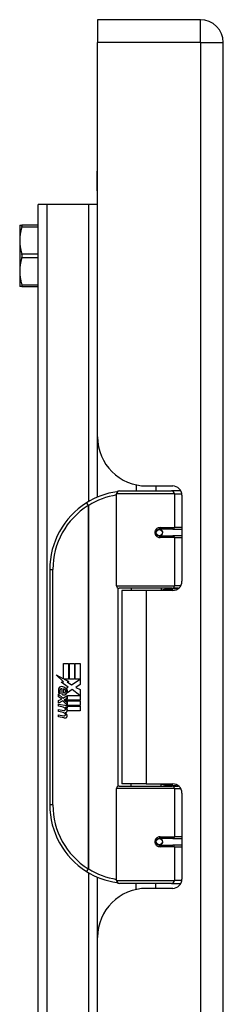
# Model space of a CAD drawing. Header units: inches. Extents: x 2.8 to 76.4, y 4.6 to 40.7.
# Tile 58 of 69: x 21.8 to 23.1, y 24.5 to 30.8. Entities that reach past the tile are written whole.
import ezdxf

# ---------------------------------------------------------------- set-up
doc = ezdxf.new("R2010")
doc.units = ezdxf.units.IN
doc.header["$MEASUREMENT"] = 0
doc.layers.add('Visible Edges(ANSI)', color=7, linetype='Continuous', lineweight=25)
doc.layers.add('Visible Tangent Edges(ANSI)', color=7, linetype='Continuous', lineweight=25)

msp = doc.modelspace()

# ---------------------------------------------------------------- linework, layer by layer
at = {"layer": 'Visible Edges(ANSI)'}
for p, q in [((22.2814, 30.7699), (22.2814, 30.6239)), ((22.9354, 30.7699), (22.2814, 30.7699)), ((22.2814, 28.1129), (22.2814, 30.6239)), ((23.0814, 15.1129), (23.0814, 30.6239)), ((22.2784, 29.6809), (22.2784, 29.8059)), ((22.2814, 29.8059), (22.2784, 29.8059)), ((22.2784, 29.6809), (22.2784, 27.7288)), ((21.9573, 29.5928), (21.9034, 29.5928)), ((21.9034, 16.144), (21.9034, 29.5928)), ((22.2246, 29.5928), (21.9573, 29.5928)), ((22.2784, 29.5928), (22.2246, 29.5928)), ((21.7853, 29.4619), (21.7997, 29.4619)), ((21.7853, 29.4619), (21.7853, 29.364)), ((21.9034, 29.4619), (21.7997, 29.4619)), ((21.7853, 29.364), (21.7853, 29.1681)), ((21.7853, 29.1681), (21.7853, 29.0702)), ((21.7997, 29.0702), (21.7853, 29.0702)), ((21.7997, 29.0702), (21.9034, 29.0702)), ((22.5264, 27.8082), (22.5264, 27.7699)), ((22.5934, 27.8009), (22.7594, 27.8009)), ((22.6524, 27.8009), (22.6524, 27.7699)), ((22.4019, 27.1656), (22.4019, 27.7502)), ((22.4216, 27.7699), (22.7515, 27.7699)), ((22.8099, 27.7699), (22.7515, 27.7699)), ((22.8099, 27.7699), (22.8113, 27.7699)), ((22.8184, 27.7418), (22.8184, 27.1944)), ((22.6688, 27.5251), (22.6692, 27.5232)), ((22.6741, 27.5238), (22.6691, 27.5238)), ((22.761, 27.5258), (22.6741, 27.5258)), ((22.6765, 27.5237), (22.6765, 27.5257)), ((22.761, 27.5258), (22.8184, 27.5258)), ((22.6741, 27.4825), (22.761, 27.4825)), ((22.6771, 27.4847), (22.6776, 27.4825)), ((22.8184, 27.4825), (22.761, 27.4825)), ((21.9769, 27.2699), (21.9769, 25.7699)), ((22.7553, 27.1498), (22.4177, 27.1498)), ((22.494, 27.1498), (22.494, 27.1354)), ((22.6849, 27.1498), (22.6849, 27.1354)), ((22.7553, 27.1498), (22.798, 27.1498)), ((22.5894, 27.1354), (22.4364, 27.1354)), ((22.4364, 27.1354), (22.4364, 25.9044)), ((22.7594, 27.1354), (22.5894, 27.1354)), ((22.0648, 26.6699), (22.0969, 26.6699)), ((22.0648, 26.5729), (22.0648, 26.6699)), ((22.0969, 26.6699), (22.0969, 26.5712)), ((22.1014, 26.6699), (22.1335, 26.6699)), ((22.1014, 26.5712), (22.1014, 26.6699)), ((22.1335, 26.6699), (22.1335, 26.5712)), ((22.1377, 26.5712), (22.1377, 26.6699)), ((22.1377, 26.6699), (22.1698, 26.6699)), ((22.1698, 26.6699), (22.1698, 26.5361)), ((22.0171, 26.5977), (22.0648, 26.5729)), ((22.0633, 26.5539), (22.0171, 26.5977)), ((22.0492, 26.5519), (22.0633, 26.5539)), ((22.0932, 26.5205), (22.0492, 26.5519)), ((22.0682, 26.5712), (22.0975, 26.5559)), ((22.0969, 26.5712), (22.0682, 26.5712)), ((22.0816, 26.5135), (22.0932, 26.5205)), ((22.0975, 26.5559), (22.0875, 26.5539)), ((22.0875, 26.5539), (22.1155, 26.5343)), ((22.1335, 26.5712), (22.1014, 26.5712)), ((22.1155, 26.5343), (22.1692, 26.5712)), ((22.1692, 26.5712), (22.1377, 26.5712)), ((22.1698, 26.5361), (22.1437, 26.5185)), ((22.0315, 26.4746), (22.0594, 26.45)), ((22.0315, 26.4584), (22.0315, 26.4746)), ((22.051, 26.4449), (22.0315, 26.4584)), ((22.0432, 26.48), (22.0342, 26.48)), ((22.0552, 26.4734), (22.0552, 26.51)), ((22.0594, 26.45), (22.0861, 26.4638)), ((22.0642, 26.5085), (22.0642, 26.4845)), ((22.0861, 26.4638), (22.0861, 26.4476)), ((22.089, 26.4677), (22.1686, 26.4677)), ((22.089, 26.4452), (22.089, 26.4677)), ((22.1196, 26.5043), (22.0897, 26.4836)), ((22.1686, 26.4677), (22.1196, 26.5043)), ((22.1437, 26.5185), (22.1698, 26.5046)), ((22.1698, 26.5046), (22.1698, 26.4377)), ((22.0315, 26.435), (22.051, 26.4425)), ((22.0315, 26.4188), (22.0315, 26.435)), ((22.0596, 26.4323), (22.0315, 26.4188)), ((22.0315, 26.4119), (22.0861, 26.4023)), ((22.0315, 26.3987), (22.0315, 26.4119)), ((22.054, 26.3947), (22.0315, 26.3987)), ((22.051, 26.4425), (22.051, 26.4449)), ((22.0861, 26.408), (22.0596, 26.4323)), ((22.0861, 26.4476), (22.0678, 26.4398)), ((22.0678, 26.4398), (22.0678, 26.4377)), ((22.0678, 26.4377), (22.0861, 26.4243)), ((22.0713, 26.4377), (22.089, 26.4452)), ((22.1698, 26.4377), (22.0713, 26.4377)), ((22.0786, 26.4335), (22.1698, 26.4335)), ((22.089, 26.426), (22.0786, 26.4335)), ((22.0861, 26.4243), (22.0861, 26.408)), ((22.0861, 26.4023), (22.0861, 26.3909)), ((22.089, 26.4038), (22.089, 26.426)), ((22.1698, 26.4038), (22.089, 26.4038)), ((22.089, 26.3996), (22.1698, 26.3996)), ((22.089, 26.3873), (22.089, 26.3996)), ((22.1698, 26.4335), (22.1698, 26.4038)), ((22.1698, 26.3996), (22.1698, 26.3699)), ((22.0315, 26.378), (22.066, 26.3719)), ((22.0315, 26.3648), (22.0315, 26.378)), ((22.054, 26.3608), (22.0315, 26.3648)), ((22.0315, 26.3444), (22.066, 26.3383)), ((22.0315, 26.3312), (22.0315, 26.3444)), ((22.0765, 26.3917), (22.0765, 26.3888)), ((22.0861, 26.3909), (22.0765, 26.3917)), ((22.0828, 26.3878), (22.089, 26.3873)), ((22.1698, 26.3699), (22.0903, 26.3699)), ((22.0658, 26.3245), (22.0315, 26.3312)), ((22.5894, 25.9044), (22.4364, 25.9044)), ((22.494, 25.89), (22.494, 25.9044)), ((22.5894, 25.9044), (22.7594, 25.9044)), ((22.6849, 25.89), (22.6849, 25.9044)), ((22.4019, 25.2896), (22.4019, 25.8742)), ((22.4177, 25.89), (22.7553, 25.89)), ((22.798, 25.89), (22.7553, 25.89)), ((22.8184, 25.8453), (22.8184, 25.2979)), ((22.6688, 25.5146), (22.6692, 25.5166)), ((22.761, 25.5573), (22.6741, 25.5573)), ((22.6771, 25.5551), (22.6776, 25.5573)), ((22.761, 25.5573), (22.8184, 25.5573)), ((22.6691, 25.516), (22.6741, 25.516)), ((22.6741, 25.514), (22.761, 25.514)), ((22.6765, 25.5161), (22.6765, 25.5141)), ((22.8184, 25.514), (22.761, 25.514)), ((22.2784, 25.311), (22.2784, 20.4258)), ((22.7515, 25.2699), (22.4216, 25.2699)), ((22.5264, 25.2316), (22.5264, 25.2699)), ((22.6524, 25.2389), (22.6524, 25.2699)), ((22.7515, 25.2699), (22.8099, 25.2699)), ((22.8113, 25.2699), (22.8099, 25.2699)), ((22.7594, 25.2389), (22.5934, 25.2389)), ((22.2814, 20.8099), (22.2814, 24.9269))]:
    msp.add_line(p, q, dxfattribs=at)
at = {"layer": 'Visible Edges(ANSI)', "flags": 128}
for points in [[(21.7997, 29.452), (21.7985, 29.4481), (21.7973, 29.4442), (21.7962, 29.4403), (21.7952, 29.4364), (21.7942, 29.4326), (21.7933, 29.4289), (21.7924, 29.4251), (21.7916, 29.4214), (21.7909, 29.4177), (21.7902, 29.4141), (21.7895, 29.4104), (21.7889, 29.4068), (21.7883, 29.4032), (21.7878, 29.3996), (21.7873, 29.396), (21.7869, 29.3924), (21.7865, 29.3889), (21.7862, 29.3853), (21.7859, 29.3818), (21.7857, 29.3782), (21.7855, 29.3747), (21.7854, 29.3711), (21.7853, 29.3675), (21.7853, 29.364)], [(21.7997, 29.452), (21.7999, 29.4528), (21.8001, 29.4535), (21.8003, 29.4542), (21.8004, 29.4549), (21.8006, 29.4555), (21.8007, 29.4561), (21.8008, 29.4567), (21.8009, 29.4573), (21.801, 29.4578), (21.801, 29.4583), (21.801, 29.4588), (21.8011, 29.4593), (21.801, 29.4597), (21.801, 29.46), (21.801, 29.4604), (21.8009, 29.4607), (21.8008, 29.461), (21.8007, 29.4612), (21.8006, 29.4614), (21.8004, 29.4616), (21.8003, 29.4617), (21.8001, 29.4618), (21.7999, 29.4619), (21.7997, 29.4619)], [(21.7853, 29.364), (21.7853, 29.3604), (21.7854, 29.3568), (21.7855, 29.3533), (21.7857, 29.3497), (21.7859, 29.3462), (21.7862, 29.3426), (21.7865, 29.339), (21.7869, 29.3355), (21.7873, 29.3319), (21.7878, 29.3283), (21.7883, 29.3247), (21.7889, 29.3211), (21.7895, 29.3175), (21.7902, 29.3139), (21.7909, 29.3102), (21.7916, 29.3065), (21.7924, 29.3028), (21.7933, 29.2991), (21.7942, 29.2953), (21.7952, 29.2915), (21.7962, 29.2876), (21.7973, 29.2838), (21.7985, 29.2798), (21.7997, 29.2759)], [(21.7997, 29.2562), (21.7985, 29.2522), (21.7973, 29.2483), (21.7962, 29.2444), (21.7952, 29.2406), (21.7942, 29.2368), (21.7933, 29.233), (21.7924, 29.2293), (21.7916, 29.2255), (21.7909, 29.2219), (21.7902, 29.2182), (21.7895, 29.2145), (21.7889, 29.2109), (21.7883, 29.2073), (21.7878, 29.2037), (21.7873, 29.2001), (21.7869, 29.1966), (21.7865, 29.193), (21.7862, 29.1895), (21.7859, 29.1859), (21.7857, 29.1823), (21.7855, 29.1788), (21.7854, 29.1752), (21.7853, 29.1717), (21.7853, 29.1681)], [(21.7997, 29.2562), (21.7999, 29.2569), (21.8001, 29.2577), (21.8003, 29.2585), (21.8004, 29.2593), (21.8006, 29.2601), (21.8007, 29.2609), (21.8008, 29.2618), (21.8009, 29.2626), (21.801, 29.2635), (21.801, 29.2643), (21.801, 29.2652), (21.8011, 29.266), (21.801, 29.2669), (21.801, 29.2677), (21.801, 29.2686), (21.8009, 29.2694), (21.8008, 29.2703), (21.8007, 29.2711), (21.8006, 29.2719), (21.8004, 29.2728), (21.8003, 29.2736), (21.8001, 29.2743), (21.7999, 29.2751), (21.7997, 29.2759)], [(21.7853, 29.1681), (21.7853, 29.1645), (21.7854, 29.161), (21.7855, 29.1574), (21.7857, 29.1538), (21.7859, 29.1503), (21.7862, 29.1467), (21.7865, 29.1432), (21.7869, 29.1396), (21.7873, 29.136), (21.7878, 29.1325), (21.7883, 29.1289), (21.7889, 29.1253), (21.7895, 29.1216), (21.7902, 29.118), (21.7909, 29.1143), (21.7916, 29.1106), (21.7924, 29.1069), (21.7933, 29.1032), (21.7942, 29.0994), (21.7952, 29.0956), (21.7962, 29.0918), (21.7973, 29.0879), (21.7985, 29.084), (21.7997, 29.08)], [(21.7997, 29.0702), (21.7999, 29.0702), (21.8001, 29.0702), (21.8003, 29.0703), (21.8004, 29.0705), (21.8006, 29.0706), (21.8007, 29.0708), (21.8008, 29.0711), (21.8009, 29.0714), (21.801, 29.0717), (21.801, 29.072), (21.801, 29.0724), (21.8011, 29.0728), (21.801, 29.0732), (21.801, 29.0737), (21.801, 29.0742), (21.8009, 29.0748), (21.8008, 29.0753), (21.8007, 29.0759), (21.8006, 29.0765), (21.8004, 29.0772), (21.8003, 29.0779), (21.8001, 29.0786), (21.7999, 29.0793), (21.7997, 29.08)], [(22.4089, 27.7652), (22.4087, 27.7652), (22.4084, 27.7652), (22.4082, 27.7651), (22.4079, 27.7651), (22.4077, 27.7651), (22.4074, 27.765), (22.4072, 27.765), (22.4069, 27.765), (22.4067, 27.7649), (22.4064, 27.7649), (22.4062, 27.7649), (22.4059, 27.7648), (22.4057, 27.7648), (22.4054, 27.7647), (22.4052, 27.7647), (22.4049, 27.7647), (22.4047, 27.7646), (22.4044, 27.7646), (22.4042, 27.7646), (22.4039, 27.7645), (22.4037, 27.7645), (22.4035, 27.7645), (22.4032, 27.7644), (22.403, 27.7644)], [(22.6741, 27.4825), (22.6715, 27.4827), (22.6689, 27.4831), (22.6663, 27.484), (22.6638, 27.4851), (22.6614, 27.4866), (22.6592, 27.4884), (22.6573, 27.4905), (22.6556, 27.4929), (22.6543, 27.4955), (22.6533, 27.4983), (22.6527, 27.5012), (22.6524, 27.5041), (22.6527, 27.5071), (22.6533, 27.51), (22.6542, 27.5127), (22.6556, 27.5154), (22.6573, 27.5177), (22.6592, 27.5199), (22.6614, 27.5217), (22.6638, 27.5232), (22.6663, 27.5243), (22.6688, 27.5251), (22.6715, 27.5256), (22.6741, 27.5258)], [(22.7211, 27.1354), (22.7241, 27.1366), (22.7272, 27.1377), (22.7302, 27.1388), (22.7333, 27.1398), (22.7363, 27.1408), (22.7394, 27.1417), (22.7424, 27.1426), (22.7455, 27.1435), (22.7486, 27.1442), (22.7517, 27.145), (22.7548, 27.1456), (22.7579, 27.1462), (22.761, 27.1468), (22.7641, 27.1473), (22.7672, 27.1478), (22.7703, 27.1482), (22.7734, 27.1486), (22.7765, 27.1489), (22.7796, 27.1492), (22.7827, 27.1494), (22.7858, 27.1496), (22.7889, 27.1497), (22.792, 27.1498), (22.7951, 27.1498)], [(22.7951, 25.89), (22.792, 25.89), (22.7889, 25.8901), (22.7858, 25.8902), (22.7827, 25.8904), (22.7796, 25.8906), (22.7765, 25.8909), (22.7734, 25.8912), (22.7703, 25.8915), (22.7672, 25.892), (22.7641, 25.8924), (22.761, 25.893), (22.7579, 25.8935), (22.7548, 25.8942), (22.7517, 25.8948), (22.7486, 25.8955), (22.7455, 25.8963), (22.7424, 25.8972), (22.7394, 25.898), (22.7363, 25.899), (22.7333, 25.8999), (22.7302, 25.901), (22.7272, 25.9021), (22.7241, 25.9032), (22.7211, 25.9044)], [(22.6741, 25.514), (22.6715, 25.5141), (22.6688, 25.5146), (22.6663, 25.5155), (22.6638, 25.5166), (22.6614, 25.5181), (22.6592, 25.5199), (22.6573, 25.522), (22.6556, 25.5244), (22.6542, 25.527), (22.6533, 25.5298), (22.6527, 25.5327), (22.6524, 25.5357), (22.6527, 25.5386), (22.6533, 25.5415), (22.6543, 25.5443), (22.6556, 25.5469), (22.6573, 25.5493), (22.6592, 25.5514), (22.6614, 25.5532), (22.6638, 25.5546), (22.6663, 25.5558), (22.6689, 25.5566), (22.6715, 25.5571), (22.6741, 25.5573)], [(22.403, 25.2754), (22.4032, 25.2754), (22.4035, 25.2753), (22.4037, 25.2753), (22.4039, 25.2752), (22.4042, 25.2752), (22.4044, 25.2752), (22.4047, 25.2751), (22.4049, 25.2751), (22.4052, 25.2751), (22.4054, 25.275), (22.4057, 25.275), (22.4059, 25.275), (22.4062, 25.2749), (22.4064, 25.2749), (22.4067, 25.2748), (22.4069, 25.2748), (22.4072, 25.2748), (22.4074, 25.2747), (22.4077, 25.2747), (22.4079, 25.2747), (22.4082, 25.2746), (22.4084, 25.2746), (22.4087, 25.2746), (22.4089, 25.2745)]]:
    msp.add_lwpolyline(points, dxfattribs=at)
at = {"layer": 'Visible Edges(ANSI)'}
for centre in [(22.6741, 27.5041), (22.6741, 25.5356)]:
    msp.add_circle(centre, 0.0197, dxfattribs=at)
for centre, radius, start, end in [((22.9354, 30.6239), 0.146, 0, 90), ((22.5934, 28.1129), 0.312, 180, 270), ((22.7594, 27.7418), 0.0591, 0, 90), ((22.4769, 27.2699), 0.5, 98.5081, 122.23771), ((22.4216, 27.7502), 0.0197, 90, 180), ((22.4769, 27.2699), 0.5, 122.23771, 180), ((22.6741, 27.5041), 0.0217, 279.14701, 90), ((22.4177, 27.1656), 0.0157, 180, 270), ((22.7594, 27.1944), 0.0591, 270, 0), ((22.0517, 26.5041), 0.0197, 86.56465, 171.56052), ((22.0505, 26.484), 0.0398, 44.16843, 86.56465), ((22.0922, 26.4981), 0.0607, 171.56052, 197.33425), ((22.0716, 26.4918), 0.0307, 154.67838, 202.56091), ((22.0525, 26.5008), 0.0096, 73.52609, 154.67838), ((22.0666, 26.4992), 0.0282, 246.15553, 293.84447), ((22.0622, 26.4918), 0.0168, 19.37968, 82.99755), ((22.0688, 26.4929), 0.00955, 241.45471, 321.16516), ((22.0677, 26.4938), 0.0109, 321.16516, 19.37968), ((22.0719, 26.4873), 0.0152, 293.84447, 355.08017), ((22.0576, 26.491), 0.0299, 350.40854, 44.16843), ((22.0576, 26.491), 0.033, 347.07905, 43.17854), ((22.046, 26.3489), 0.0465, 57.59924, 80), ((22.0466, 26.3149), 0.0465, 58.55841, 80.82565), ((22.0682, 26.384), 0.0123, 260, 293.55712), ((22.0682, 26.3504), 0.0123, 259.9922, 293.54875), ((22.0641, 26.3775), 0.0126, 6.03001, 57.59924), ((22.0641, 26.3439), 0.0126, 6.10268, 57.60833), ((22.0707, 26.3782), 0.006, 293.55712, 6.03001), ((22.0707, 26.3446), 0.006, 293.54875, 6.10268), ((22.072, 26.3863), 0.0288, 273.6169, 286.9928), ((22.0631, 26.3355), 0.0246, 359.6788, 63.95078), ((22.0636, 26.3686), 0.024, 359.47765, 57.41137), ((22.0775, 26.3685), 0.0101, 286.9928, 359.47765), ((22.0771, 26.3354), 0.0105, 288.47479, 359.6788), ((22.0664, 26.3704), 0.024, 358.79525, 46.5849), ((22.0713, 26.3528), 0.0288, 259, 288.47479), ((22.7594, 25.8453), 0.0591, 0, 90), ((22.4177, 25.8742), 0.0157, 90, 180), ((22.4769, 25.7699), 0.5, 180, 237.76229), ((22.6741, 25.5356), 0.0217, 270, 80.85299), ((22.4769, 25.7699), 0.5, 237.76229, 261.4919), ((22.4216, 25.2896), 0.0197, 180, 270), ((22.7594, 25.2979), 0.0591, 270, 0), ((22.5934, 24.9269), 0.312, 90, 180)]:
    msp.add_arc(centre, radius, start, end, dxfattribs=at)
at = {"layer": 'Visible Tangent Edges(ANSI)'}
for p, q in [((22.9354, 30.6239), (22.9354, 30.7699)), ((22.9354, 30.6239), (22.2814, 30.6239)), ((22.9354, 30.6239), (22.9354, 15.1129)), ((22.9354, 30.6239), (23.0814, 30.6239)), ((22.2784, 29.6809), (22.2814, 29.6809)), ((21.9573, 29.5928), (21.9573, 16.144)), ((22.2246, 27.7015), (22.2246, 29.5928)), ((21.7997, 29.452), (21.9034, 29.452)), ((21.9034, 29.2759), (21.7997, 29.2759)), ((21.7997, 29.2562), (21.9034, 29.2562)), ((21.9034, 29.08), (21.7997, 29.08)), ((22.7705, 27.7502), (22.4019, 27.7502)), ((22.7705, 27.7502), (22.8178, 27.7502)), ((22.7705, 27.7502), (22.7705, 27.5356)), ((22.2102, 27.6928), (22.2207, 27.6762)), ((22.2207, 27.6762), (22.2207, 25.3636)), ((22.2207, 27.6762), (22.2245, 27.6762)), ((22.2245, 25.3636), (22.2245, 27.6762)), ((22.6788, 27.5356), (22.7705, 27.5356)), ((22.8184, 27.5356), (22.7705, 27.5356)), ((22.7705, 27.4726), (22.6788, 27.4726)), ((22.7705, 27.4726), (22.7705, 27.1656)), ((22.7705, 27.4726), (22.8184, 27.4726)), ((21.9769, 27.2699), (21.9966, 27.2699)), ((21.9966, 25.7699), (21.9966, 27.2699)), ((22.4019, 27.1656), (22.7705, 27.1656)), ((22.4096, 27.152), (22.4096, 25.8877)), ((22.8109, 27.1656), (22.7705, 27.1656)), ((22.5894, 27.1354), (22.5894, 25.9044)), ((22.7705, 25.8742), (22.4019, 25.8742)), ((22.7705, 25.8742), (22.8109, 25.8742)), ((22.7705, 25.8742), (22.7705, 25.5671)), ((21.9966, 25.7699), (21.9769, 25.7699)), ((22.6788, 25.5671), (22.7705, 25.5671)), ((22.8184, 25.5671), (22.7705, 25.5671)), ((22.7705, 25.5041), (22.6788, 25.5041)), ((22.7705, 25.5041), (22.7705, 25.2896)), ((22.7705, 25.5041), (22.8184, 25.5041)), ((22.2207, 25.3636), (22.2102, 25.347)), ((22.2245, 25.3636), (22.2207, 25.3636)), ((22.2246, 20.3985), (22.2246, 25.3382)), ((22.4019, 25.2896), (22.7705, 25.2896)), ((22.8178, 25.2896), (22.7705, 25.2896))]:
    msp.add_line(p, q, dxfattribs=at)
at = {"layer": 'Visible Tangent Edges(ANSI)', "flags": 128}
for points in [[(22.6788, 27.5356), (22.6748, 27.5354), (22.6707, 27.5347), (22.6668, 27.5335), (22.6629, 27.5318), (22.6593, 27.5296), (22.6559, 27.527), (22.6529, 27.5239), (22.6504, 27.5205), (22.6483, 27.5167), (22.6468, 27.5126), (22.6459, 27.5084), (22.6456, 27.5041), (22.6459, 27.4998), (22.6468, 27.4956), (22.6484, 27.4916), (22.6504, 27.4878), (22.653, 27.4843), (22.656, 27.4812), (22.6593, 27.4786), (22.663, 27.4765), (22.6668, 27.4748), (22.6708, 27.4736), (22.6748, 27.4729), (22.6788, 27.4726)], [(22.7951, 27.1498), (22.7905, 27.1498), (22.7858, 27.1497), (22.7812, 27.1496), (22.7765, 27.1494), (22.7718, 27.1492), (22.7672, 27.149), (22.7625, 27.1487), (22.7578, 27.1483), (22.7532, 27.1479), (22.7485, 27.1475), (22.7439, 27.147), (22.7393, 27.1465), (22.7346, 27.1459), (22.73, 27.1452), (22.7255, 27.1446), (22.7209, 27.1438), (22.7163, 27.143), (22.7118, 27.1422), (22.7072, 27.1413), (22.7027, 27.1404), (22.6982, 27.1394), (22.6938, 27.1384), (22.6893, 27.1373), (22.6849, 27.1362)], [(22.6849, 25.9036), (22.6893, 25.9025), (22.6938, 25.9014), (22.6982, 25.9004), (22.7027, 25.8994), (22.7072, 25.8984), (22.7118, 25.8976), (22.7163, 25.8967), (22.7209, 25.896), (22.7255, 25.8952), (22.73, 25.8945), (22.7346, 25.8939), (22.7393, 25.8933), (22.7439, 25.8928), (22.7485, 25.8923), (22.7532, 25.8918), (22.7578, 25.8914), (22.7625, 25.8911), (22.7672, 25.8908), (22.7718, 25.8905), (22.7765, 25.8903), (22.7812, 25.8902), (22.7858, 25.8901), (22.7905, 25.89), (22.7951, 25.89)], [(22.6788, 25.5671), (22.6748, 25.5669), (22.6707, 25.5662), (22.6668, 25.565), (22.6629, 25.5633), (22.6593, 25.5611), (22.656, 25.5585), (22.653, 25.5555), (22.6504, 25.552), (22.6484, 25.5482), (22.6468, 25.5442), (22.6459, 25.54), (22.6455, 25.5357), (22.6459, 25.5314), (22.6468, 25.5272), (22.6483, 25.5231), (22.6504, 25.5193), (22.6529, 25.5158), (22.6559, 25.5128), (22.6593, 25.5101), (22.6629, 25.508), (22.6668, 25.5063), (22.6707, 25.5051), (22.6748, 25.5044), (22.6788, 25.5041)]]:
    msp.add_lwpolyline(points, dxfattribs=at)
at = {"layer": 'Visible Tangent Edges(ANSI)'}
for centre, start, end in [((22.4807, 27.2699), 99.43485, 122.23771), ((22.4769, 27.2699), 122.23771, 180), ((22.4769, 25.7699), 180, 237.76229), ((22.4807, 25.7699), 237.76229, 260.56515)]:
    msp.add_arc(centre, 0.4803, start, end, dxfattribs=at)
for centre, major_axis, ratio, start_param, end_param in [((22.4059, 27.7449), (-0.0029, 0.0195), 0.187781, 5.698095, 6.283185), ((22.7515, 27.7502), (0, 0.0197), 0.965926, 4.712389, 6.283185), ((22.8099, 27.7502), (0, 0.0197), 0.965926, 6.20384, 6.283185), ((22.2207, 27.6762), (-0.0105, 0.0167), 0.161367, 4.610972, 6.283185), ((22.6741, 27.5356), (0, -0.00984), 0.476565, 0, 1.570796), ((22.761, 27.5356), (0, -0.00984), 0.965926, 0, 1.570796), ((22.6741, 27.4726), (0, 0.00984), 0.476565, 4.712389, 6.283185), ((22.761, 27.4726), (0, 0.00984), 0.965926, 4.712389, 6.283185), ((22.7553, 27.1656), (0, -0.0157), 0.965926, 0, 1.570796), ((22.7553, 25.8742), (0, 0.0157), 0.965926, 4.712389, 6.283185), ((22.6741, 25.5671), (0, -0.00984), 0.476565, 0, 1.570796), ((22.761, 25.5671), (0, -0.00984), 0.965926, 0, 1.570796), ((22.6741, 25.5041), (0, 0.00984), 0.476565, 4.712389, 6.283185), ((22.761, 25.5041), (0, 0.00984), 0.965926, 4.712389, 6.283185), ((22.2207, 25.3636), (-0.0105, -0.0167), 0.161367, 0, 1.672214), ((22.4059, 25.2949), (-0.0029, -0.0195), 0.187781, 0, 0.58509), ((22.7515, 25.2896), (0, -0.0197), 0.965926, 0, 1.570796), ((22.8099, 25.2896), (0, -0.0197), 0.965926, 0, 0.079346)]:
    msp.add_ellipse(centre, major_axis=major_axis, ratio=ratio, start_param=start_param, end_param=end_param, dxfattribs=at)

doc.saveas('drawing.dxf')
